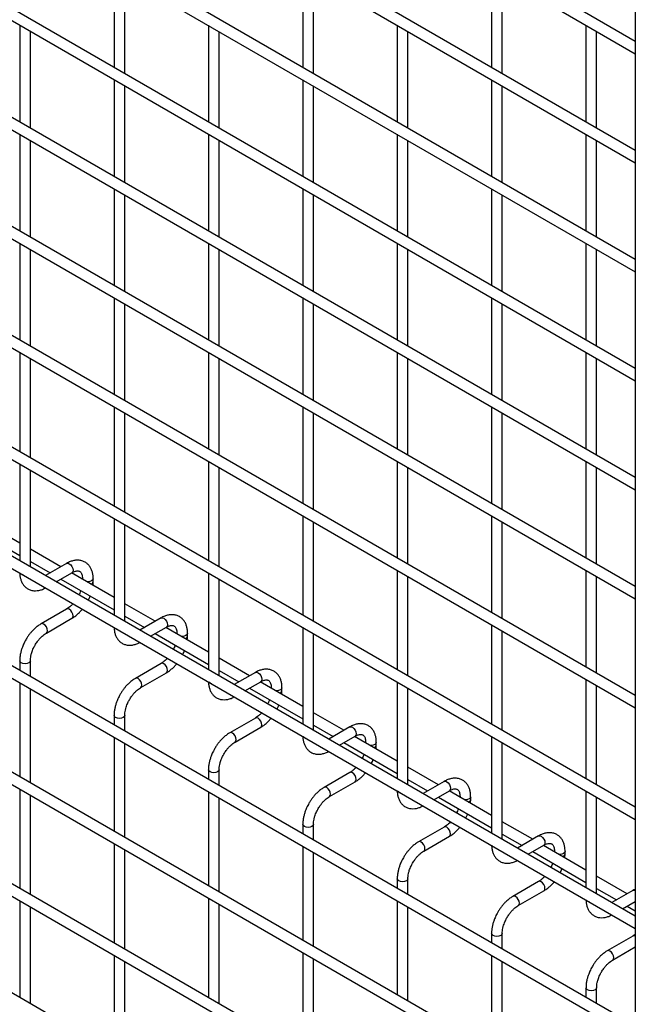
# Model space of a CAD drawing. Header units: inches. Extents: x 0.2 to 10.8, y 0.2 to 8.2.
# Tile 25 of 42: x 7.731 to 8.116, y 6.565 to 7.18. Entities that reach past the tile are written whole.
import ezdxf

# ---------------------------------------------------------------- set-up
doc = ezdxf.new("R2010")
doc.units = ezdxf.units.IN
doc.header["$MEASUREMENT"] = 0

msp = doc.modelspace()

# ---------------------------------------------------------------- linework, layer by layer
for p, q in [((8.11566, 7.54899), (8.11566, 5.3035)), ((8.11566, 7.16607), (7.49353, 7.52522)), ((7.4902, 7.51944), (8.11566, 7.15837)), ((8.11566, 7.09802), (7.49353, 7.45717)), ((7.4902, 7.4514), (8.11566, 7.09033)), ((8.11566, 7.02998), (7.49353, 7.38913)), ((7.4902, 7.38335), (8.11566, 7.02228)), ((8.11566, 6.96193), (7.49353, 7.32108)), ((7.4902, 7.31531), (8.11566, 6.95424)), ((8.11566, 6.89389), (7.49353, 7.25304)), ((7.4902, 7.24726), (8.11566, 6.88619)), ((7.79023, 7.21015), (7.79023, 7.1498)), ((7.90808, 7.21016), (7.90808, 7.14981)), ((8.02593, 7.21017), (8.02593, 7.14982)), ((7.7969, 7.14595), (7.7969, 7.2063)), ((7.91475, 7.14596), (7.91475, 7.20631)), ((8.0326, 7.14597), (8.0326, 7.20632)), ((8.11566, 6.82584), (7.49353, 7.18499)), ((7.4902, 7.17922), (8.11566, 6.81815)), ((7.7313, 7.17612), (7.7313, 7.11577)), ((7.84915, 7.17613), (7.84915, 7.11578)), ((7.96701, 7.17614), (7.96701, 7.11579)), ((8.08486, 7.17615), (8.08486, 7.1158)), ((7.73797, 7.11192), (7.73797, 7.17227)), ((7.85582, 7.11193), (7.85582, 7.17228)), ((7.97367, 7.11195), (7.97367, 7.17229)), ((8.09152, 7.11196), (8.09152, 7.1723)), ((7.79023, 7.1421), (7.79023, 7.08175)), ((7.90808, 7.14211), (7.90808, 7.08177)), ((8.02593, 7.14212), (8.02593, 7.08178)), ((7.7969, 7.07791), (7.7969, 7.13825)), ((7.91475, 7.07792), (7.91475, 7.13826)), ((8.0326, 7.07793), (8.0326, 7.13828)), ((7.4902, 7.11117), (8.11566, 6.7501)), ((8.11566, 6.7578), (7.49353, 7.11695)), ((7.7313, 7.10807), (7.7313, 7.04773)), ((7.84915, 7.10808), (7.84915, 7.04774)), ((7.96701, 7.1081), (7.96701, 7.04775)), ((8.08486, 7.10811), (8.08486, 7.04776)), ((7.73797, 7.04388), (7.73797, 7.10423)), ((7.85582, 7.04389), (7.85582, 7.10424)), ((7.97367, 7.0439), (7.97367, 7.10425)), ((8.09152, 7.04391), (8.09152, 7.10426)), ((7.79023, 7.07406), (7.79023, 7.01371)), ((7.90808, 7.07407), (7.90808, 7.01372)), ((8.02593, 7.07408), (8.02593, 7.01373)), ((7.7969, 7.00986), (7.7969, 7.07021)), ((7.91475, 7.00987), (7.91475, 7.07022)), ((8.0326, 7.00988), (8.0326, 7.07023)), ((8.11566, 6.68805), (7.49353, 7.0472)), ((7.4902, 7.04143), (8.11566, 6.68035)), ((7.7313, 7.04003), (7.7313, 6.97968)), ((7.84915, 7.04004), (7.84915, 6.97969)), ((7.96701, 7.04005), (7.96701, 6.9797)), ((8.08486, 7.04006), (8.08486, 6.97971)), ((7.73797, 6.97583), (7.73797, 7.03618)), ((7.85582, 6.97584), (7.85582, 7.03619)), ((7.97367, 6.97585), (7.97367, 7.0362)), ((8.09152, 6.97587), (8.09152, 7.03621)), ((7.79023, 7.00601), (7.79023, 6.94566)), ((7.7969, 6.94182), (7.7969, 7.00216)), ((7.90808, 7.00602), (7.90808, 6.94568)), ((7.91475, 6.94183), (7.91475, 7.00217)), ((8.02593, 7.00603), (8.02593, 6.94569)), ((8.0326, 6.94184), (8.0326, 7.00219)), ((8.11566, 6.62001), (7.49353, 6.97915)), ((7.4902, 6.97338), (8.11566, 6.61231)), ((7.7313, 6.97198), (7.7313, 6.90994)), ((7.84915, 6.97199), (7.84915, 6.91165)), ((7.96701, 6.97201), (7.96701, 6.91166)), ((8.08486, 6.97202), (8.08486, 6.91167)), ((7.73797, 6.90609), (7.73797, 6.96814)), ((7.85582, 6.9078), (7.85582, 6.96815)), ((7.97367, 6.90781), (7.97367, 6.96816)), ((8.09152, 6.90782), (8.09152, 6.96817)), ((7.79023, 6.93797), (7.79023, 6.87592)), ((7.7969, 6.87207), (7.7969, 6.93412)), ((7.90808, 6.93798), (7.90808, 6.87763)), ((7.91475, 6.87378), (7.91475, 6.93413)), ((8.02593, 6.93799), (8.02593, 6.87764)), ((8.0326, 6.87379), (8.0326, 6.93414)), ((8.11566, 6.55147), (7.49353, 6.91062)), ((7.4902, 6.90484), (8.11566, 6.54377)), ((7.7313, 6.90224), (7.7313, 6.84189)), ((7.84915, 6.90395), (7.84915, 6.8419)), ((7.96701, 6.90396), (7.96701, 6.84361)), ((8.08486, 6.90397), (8.08486, 6.84362)), ((7.73797, 6.83804), (7.73797, 6.89839)), ((7.85582, 6.83805), (7.85582, 6.9001)), ((7.97367, 6.83976), (7.97367, 6.90011)), ((8.09152, 6.83978), (8.09152, 6.90012)), ((7.7313, 6.8529), (7.70472, 6.86825)), ((7.79023, 6.86822), (7.79023, 6.80787)), ((7.90808, 6.86993), (7.90808, 6.80788)), ((7.91475, 6.80404), (7.91475, 6.86608)), ((8.02593, 6.86994), (8.02593, 6.8096)), ((8.0326, 6.80575), (8.0326, 6.8661)), ((7.69805, 6.8644), (7.7313, 6.8452)), ((7.7969, 6.80402), (7.7969, 6.86437)), ((7.75698, 6.83808), (7.73797, 6.84905)), ((7.73797, 6.84135), (7.75031, 6.83423)), ((7.4902, 6.8385), (8.11566, 6.47743)), ((7.76061, 6.84017), (7.74744, 6.83257)), ((7.75411, 6.82872), (7.76394, 6.8344)), ((7.96701, 6.83592), (7.96701, 6.77387)), ((8.08486, 6.83593), (8.08486, 6.77558)), ((7.75698, 6.83038), (7.79023, 6.81118)), ((7.79023, 6.81888), (7.76365, 6.83423)), ((7.77052, 6.8306), (7.77052, 6.83026)), ((7.77058, 6.83022), (7.77052, 6.83059)), ((7.77719, 6.82886), (7.77719, 6.8306)), ((7.84915, 6.8342), (7.84915, 6.77386)), ((7.85582, 6.77001), (7.85582, 6.83035)), ((7.97367, 6.77002), (7.97367, 6.83207)), ((8.09152, 6.77173), (8.09152, 6.83208)), ((7.76061, 6.81169), (7.74461, 6.80246)), ((7.8159, 6.80406), (7.7969, 6.81503)), ((8.11566, 6.48513), (7.56111, 6.80526)), ((7.74794, 6.79669), (7.76394, 6.80592)), ((7.7969, 6.80734), (7.80924, 6.80021)), ((7.81953, 6.80615), (7.80637, 6.79856)), ((7.81304, 6.79471), (7.82287, 6.80038)), ((7.84915, 6.78486), (7.82257, 6.80021)), ((7.90808, 6.80019), (7.90808, 6.73984)), ((8.02593, 6.8019), (8.02593, 6.73985)), ((8.0326, 6.736), (8.0326, 6.79805)), ((7.8159, 6.79636), (7.84915, 6.77717)), ((7.82944, 6.79658), (7.82944, 6.79624)), ((7.82951, 6.79621), (7.82944, 6.79658)), ((7.83611, 6.79485), (7.83611, 6.79658)), ((7.91475, 6.73599), (7.91475, 6.79634)), ((7.7313, 6.77941), (7.7313, 6.77335)), ((7.73797, 6.76951), (7.73797, 6.77941)), ((7.87483, 6.77004), (7.85582, 6.78102)), ((8.11566, 6.41538), (7.49353, 6.77453)), ((7.81953, 6.77768), (7.80353, 6.76844)), ((7.85582, 6.77332), (7.86816, 6.76619)), ((7.4902, 6.76875), (8.11566, 6.40768)), ((7.80687, 6.76267), (7.82287, 6.7719)), ((7.87846, 6.77214), (7.86529, 6.76454)), ((8.08486, 6.76788), (8.08486, 6.70583)), ((7.7313, 6.76566), (7.7313, 6.70701)), ((7.73797, 6.70316), (7.73797, 6.76181)), ((7.87196, 6.76069), (7.88179, 6.76636)), ((7.87483, 6.76235), (7.90808, 6.74315)), ((7.90808, 6.75085), (7.8815, 6.76619)), ((7.88837, 6.76256), (7.88837, 6.76223)), ((7.88843, 6.76219), (7.88837, 6.76256)), ((7.89504, 6.76083), (7.89504, 6.76256)), ((7.96701, 6.76617), (7.96701, 6.70582)), ((7.97367, 6.70197), (7.97367, 6.76232)), ((8.09152, 6.70198), (8.09152, 6.76403)), ((7.79023, 6.7454), (7.79023, 6.73934)), ((7.7969, 6.73549), (7.7969, 6.7454)), ((7.87846, 6.74366), (7.86246, 6.73442)), ((7.93376, 6.73603), (7.91475, 6.747)), ((7.86579, 6.72865), (7.88179, 6.73789)), ((7.91475, 6.7393), (7.92709, 6.73218)), ((7.93738, 6.73812), (7.92422, 6.73052)), ((7.79023, 6.73164), (7.79023, 6.67299)), ((7.93089, 6.72667), (7.94072, 6.73235)), ((7.96701, 6.71683), (7.94042, 6.73218)), ((8.02593, 6.73215), (8.02593, 6.67181)), ((7.7969, 6.66914), (7.7969, 6.72779)), ((7.93376, 6.72833), (7.96701, 6.70913)), ((7.9473, 6.72855), (7.9473, 6.72821)), ((7.94736, 6.72817), (7.9473, 6.72854)), ((7.95396, 6.72681), (7.95396, 6.72855)), ((8.0326, 6.66796), (8.0326, 6.7283)), ((7.99268, 6.70201), (7.97367, 6.71298)), ((8.11566, 6.34734), (7.49353, 6.70648)), ((7.84915, 6.71138), (7.84915, 6.70532)), ((7.85582, 6.70147), (7.85582, 6.71138)), ((7.93738, 6.70964), (7.92138, 6.70041)), ((7.97367, 6.70528), (7.98601, 6.69816)), ((7.7313, 6.69931), (7.7313, 6.63726)), ((7.92472, 6.69463), (7.94072, 6.70387)), ((7.99631, 6.7041), (7.98315, 6.6965)), ((7.73797, 6.63342), (7.73797, 6.69546)), ((7.84915, 6.69762), (7.84915, 6.63898)), ((7.85582, 6.63513), (7.85582, 6.69377)), ((7.98981, 6.69266), (7.99964, 6.69833)), ((7.99268, 6.69431), (8.02593, 6.67512)), ((8.02593, 6.68281), (7.99935, 6.69816)), ((8.00622, 6.69453), (8.00622, 6.69419)), ((8.00628, 6.69416), (8.00622, 6.69453)), ((8.01289, 6.6928), (8.01289, 6.69453)), ((8.08486, 6.69814), (8.08486, 6.63779)), ((8.09152, 6.63394), (8.09152, 6.69429)), ((7.90808, 6.67736), (7.90808, 6.6713)), ((7.91475, 6.66745), (7.91475, 6.67736)), ((7.99631, 6.67563), (7.98031, 6.66639)), ((8.05161, 6.66799), (8.0326, 6.67897)), ((7.98364, 6.66062), (7.99964, 6.66985)), ((8.0326, 6.67127), (8.04494, 6.66414)), ((8.05523, 6.67009), (8.04207, 6.66249)), ((7.79023, 6.6653), (7.79023, 6.60325)), ((7.90808, 6.66361), (7.90808, 6.60496)), ((8.04874, 6.65864), (8.05857, 6.66431)), ((8.08486, 6.6488), (8.05827, 6.66414)), ((7.7969, 6.5994), (7.7969, 6.66145)), ((7.91475, 6.60111), (7.91475, 6.65976)), ((8.05161, 6.66029), (8.08486, 6.6411)), ((8.06515, 6.66051), (8.06515, 6.66018)), ((8.06521, 6.66014), (8.06515, 6.66051)), ((8.07181, 6.65878), (8.07181, 6.66051)), ((8.11053, 6.63398), (8.09152, 6.64495)), ((7.96701, 6.64335), (7.96701, 6.63729)), ((7.97367, 6.63344), (7.97367, 6.64335)), ((8.05523, 6.64161), (8.03924, 6.63237)), ((8.04257, 6.6266), (8.05857, 6.63584)), ((8.09152, 6.63725), (8.10386, 6.63013)), ((8.11416, 6.63607), (8.101, 6.62847)), ((7.7313, 6.62957), (7.7313, 6.56922)), ((7.73797, 6.56537), (7.73797, 6.62572)), ((7.84915, 6.63128), (7.84915, 6.56923)), ((7.85582, 6.56538), (7.85582, 6.62743)), ((7.96701, 6.62959), (7.96701, 6.57094)), ((7.97367, 6.56709), (7.97367, 6.62574)), ((8.10766, 6.62462), (8.11566, 6.62924)), ((8.11053, 6.62628), (8.11566, 6.62332)), ((8.02593, 6.60933), (8.02593, 6.60327)), ((8.0326, 6.59942), (8.0326, 6.60933)), ((8.11416, 6.60759), (8.09816, 6.59836)), ((7.79023, 6.59555), (7.79023, 6.5352)), ((7.90808, 6.59726), (7.90808, 6.53521)), ((8.02593, 6.59557), (8.02593, 6.53693)), ((8.10149, 6.59258), (8.11566, 6.60076)), ((7.7969, 6.53135), (7.7969, 6.5917)), ((7.91475, 6.53136), (7.91475, 6.59341)), ((8.0326, 6.53308), (8.0326, 6.59172)), ((8.08486, 6.57531), (8.08486, 6.56925)), ((8.09152, 6.5654), (8.09152, 6.57531))]:
    msp.add_line(p, q)
at = {"flags": 128}
for points in [[(7.76061, 6.84017), (7.76137, 6.84032), (7.76227, 6.84001)], [(7.76227, 6.84001), (7.76317, 6.83928), (7.76394, 6.83825), (7.76445, 6.83707), (7.76463, 6.83592), (7.76445, 6.83499), (7.76394, 6.8344), (7.76394, 6.8344)], [(7.73228, 6.83341), (7.73156, 6.83403), (7.73154, 6.83405)], [(7.7334, 6.83298), (7.73336, 6.83299), (7.73228, 6.83341)], [(7.77719, 6.83059), (7.77693, 6.82986), (7.77621, 6.82924), (7.77513, 6.82882), (7.77385, 6.82867), (7.7732, 6.82871)], [(7.76394, 6.80592), (7.76394, 6.80592), (7.76445, 6.80651), (7.76463, 6.80745), (7.76445, 6.80859), (7.76394, 6.80977), (7.76317, 6.8108), (7.76227, 6.81153), (7.76137, 6.81184), (7.76061, 6.81169)], [(7.81953, 6.80615), (7.8203, 6.8063), (7.8212, 6.80599)], [(7.8212, 6.80599), (7.8221, 6.80526), (7.82287, 6.80423), (7.82338, 6.80305), (7.82356, 6.80191), (7.82338, 6.80097), (7.82287, 6.80038), (7.82287, 6.80038)], [(7.74627, 6.80229), (7.74537, 6.80261), (7.74461, 6.80246), (7.7446, 6.80245)], [(7.74794, 6.79668), (7.74794, 6.79669), (7.74845, 6.79727), (7.74863, 6.79821), (7.74845, 6.79936), (7.74794, 6.80053), (7.74718, 6.80157), (7.74627, 6.80229)], [(7.79121, 6.79939), (7.79048, 6.80002), (7.79047, 6.80004)], [(7.79232, 6.79897), (7.79229, 6.79897), (7.79121, 6.79939)], [(7.83611, 6.79657), (7.83586, 6.79584), (7.83513, 6.79522), (7.83405, 6.7948), (7.83278, 6.79466), (7.83213, 6.79469)], [(7.73797, 6.77942), (7.73797, 6.77941), (7.73772, 6.77868), (7.73699, 6.77805), (7.73591, 6.77764), (7.73464, 6.77749), (7.73336, 6.77764), (7.73228, 6.77805), (7.73156, 6.77868), (7.7313, 6.77941), (7.7313, 6.77943)], [(7.82287, 6.7719), (7.82287, 6.7719), (7.82338, 6.77249), (7.82356, 6.77343), (7.82338, 6.77458), (7.82287, 6.77575), (7.8221, 6.77678), (7.8212, 6.77751), (7.8203, 6.77783), (7.81953, 6.77768)], [(7.8052, 6.76828), (7.8043, 6.76859), (7.80353, 6.76844), (7.80352, 6.76844)], [(7.80686, 6.76266), (7.80687, 6.76267), (7.80738, 6.76326), (7.80756, 6.76419), (7.80738, 6.76534), (7.80687, 6.76652), (7.8061, 6.76755), (7.8052, 6.76828)], [(7.87846, 6.77214), (7.87922, 6.77229), (7.88012, 6.77197)], [(7.88012, 6.77197), (7.88103, 6.77124), (7.88179, 6.77021), (7.8823, 6.76904), (7.88248, 6.76789), (7.8823, 6.76695), (7.88179, 6.76636), (7.88179, 6.76636)], [(7.85013, 6.76537), (7.84941, 6.766), (7.84939, 6.76602)], [(7.85125, 6.76495), (7.85121, 6.76496), (7.85013, 6.76537)], [(7.89504, 6.76256), (7.89478, 6.76183), (7.89406, 6.7612), (7.89298, 6.76079), (7.8917, 6.76064), (7.89105, 6.76068)], [(7.7969, 6.7454), (7.7969, 6.7454), (7.79664, 6.74466), (7.79592, 6.74404), (7.79484, 6.74362), (7.79356, 6.74347), (7.79229, 6.74362), (7.79121, 6.74404), (7.79048, 6.74466), (7.79023, 6.7454), (7.79023, 6.74541)], [(7.88179, 6.73789), (7.88179, 6.73789), (7.8823, 6.73848), (7.88248, 6.73941), (7.8823, 6.74056), (7.88179, 6.74174), (7.88103, 6.74277), (7.88012, 6.7435), (7.87922, 6.74381), (7.87846, 6.74366)], [(7.93738, 6.73812), (7.93815, 6.73827), (7.93905, 6.73796)], [(7.93905, 6.73796), (7.93995, 6.73723), (7.94072, 6.7362), (7.94123, 6.73502), (7.94141, 6.73387), (7.94123, 6.73294), (7.94072, 6.73235), (7.94072, 6.73235)], [(7.86413, 6.73426), (7.86322, 6.73457), (7.86246, 6.73442), (7.86245, 6.73442)], [(7.86579, 6.72865), (7.86579, 6.72865), (7.8663, 6.72924), (7.86648, 6.73018), (7.8663, 6.73132), (7.86579, 6.7325), (7.86503, 6.73353), (7.86413, 6.73426)], [(7.90906, 6.73136), (7.90833, 6.73198), (7.90832, 6.732)], [(7.91017, 6.73093), (7.91014, 6.73094), (7.90906, 6.73136)], [(7.95396, 6.72854), (7.95371, 6.72781), (7.95299, 6.72719), (7.9519, 6.72677), (7.95063, 6.72662), (7.94998, 6.72666)], [(7.85582, 6.71139), (7.85582, 6.71138), (7.85557, 6.71064), (7.85484, 6.71002), (7.85376, 6.7096), (7.85249, 6.70946), (7.85121, 6.7096), (7.85013, 6.71002), (7.84941, 6.71064), (7.84915, 6.71138), (7.84915, 6.71139)], [(7.94072, 6.70387), (7.94072, 6.70387), (7.94123, 6.70446), (7.94141, 6.7054), (7.94123, 6.70654), (7.94072, 6.70772), (7.93995, 6.70875), (7.93905, 6.70948), (7.93815, 6.70979), (7.93738, 6.70964)], [(7.92305, 6.70024), (7.92215, 6.70056), (7.92138, 6.70041), (7.92137, 6.7004)], [(7.92471, 6.69463), (7.92472, 6.69463), (7.92523, 6.69522), (7.92541, 6.69616), (7.92523, 6.69731), (7.92472, 6.69848), (7.92395, 6.69952), (7.92305, 6.70024)], [(7.99631, 6.7041), (7.99707, 6.70425), (7.99798, 6.70394)], [(7.99798, 6.70394), (7.99888, 6.70321), (7.99964, 6.70218), (8.00015, 6.701), (8.00033, 6.69986), (8.00015, 6.69892), (7.99964, 6.69833), (7.99964, 6.69833)], [(7.96798, 6.69734), (7.96726, 6.69797), (7.96724, 6.69799)], [(7.9691, 6.69692), (7.96906, 6.69692), (7.96798, 6.69734)], [(8.01289, 6.69452), (8.01263, 6.69379), (8.01191, 6.69317), (8.01083, 6.69275), (8.00955, 6.69261), (8.00891, 6.69264)], [(7.91475, 6.67737), (7.91475, 6.67736), (7.91449, 6.67663), (7.91377, 6.676), (7.91269, 6.67559), (7.91141, 6.67544), (7.91014, 6.67559), (7.90906, 6.676), (7.90833, 6.67663), (7.90808, 6.67736), (7.90808, 6.67737)], [(7.99964, 6.66985), (7.99964, 6.66985), (8.00015, 6.67044), (8.00033, 6.67138), (8.00015, 6.67252), (7.99964, 6.6737), (7.99888, 6.67473), (7.99798, 6.67546), (7.99707, 6.67578), (7.99631, 6.67563)], [(8.05523, 6.67009), (8.056, 6.67024), (8.0569, 6.66992)], [(8.0569, 6.66992), (8.0578, 6.66919), (8.05857, 6.66816), (8.05908, 6.66698), (8.05926, 6.66584), (8.05908, 6.6649), (8.05857, 6.66431), (8.05857, 6.66431)], [(7.98198, 6.66623), (7.98107, 6.66654), (7.98031, 6.66639), (7.9803, 6.66639)], [(7.98364, 6.66061), (7.98364, 6.66062), (7.98415, 6.66121), (7.98433, 6.66214), (7.98415, 6.66329), (7.98364, 6.66447), (7.98288, 6.6655), (7.98198, 6.66623)], [(8.02691, 6.66332), (8.02619, 6.66395), (8.02617, 6.66397)], [(8.02803, 6.6629), (8.02799, 6.66291), (8.02691, 6.66332)], [(8.07181, 6.6605), (8.07156, 6.65978), (8.07084, 6.65915), (8.06976, 6.65874), (8.06848, 6.65859), (8.06783, 6.65863)], [(7.97367, 6.64335), (7.97367, 6.64335), (7.97342, 6.64261), (7.9727, 6.64199), (7.97161, 6.64157), (7.97034, 6.64142), (7.96906, 6.64157), (7.96798, 6.64199), (7.96726, 6.64261), (7.96701, 6.64335), (7.96701, 6.64336)], [(8.05857, 6.63584), (8.05857, 6.63584), (8.05908, 6.63642), (8.05926, 6.63736), (8.05908, 6.63851), (8.05857, 6.63969), (8.0578, 6.64072), (8.0569, 6.64144), (8.056, 6.64176), (8.05523, 6.64161)], [(8.0409, 6.63221), (8.04, 6.63252), (8.03924, 6.63237), (8.03923, 6.63237)], [(8.04256, 6.6266), (8.04257, 6.6266), (8.04308, 6.62719), (8.04326, 6.62813), (8.04308, 6.62927), (8.04257, 6.63045), (8.0418, 6.63148), (8.0409, 6.63221)], [(8.11416, 6.63607), (8.11492, 6.63622), (8.11566, 6.636)], [(8.08583, 6.62931), (8.08511, 6.62993), (8.0851, 6.62995)], [(8.08695, 6.62888), (8.08691, 6.62889), (8.08583, 6.62931)], [(8.0326, 6.60934), (8.0326, 6.60933), (8.03234, 6.60859), (8.03162, 6.60797), (8.03054, 6.60755), (8.02926, 6.60741), (8.02799, 6.60755), (8.02691, 6.60797), (8.02619, 6.60859), (8.02593, 6.60933), (8.02593, 6.60934)], [(8.11566, 6.60752), (8.11492, 6.60774), (8.11416, 6.60759)], [(8.09983, 6.59819), (8.09893, 6.59851), (8.09816, 6.59836), (8.09815, 6.59835)], [(8.10149, 6.59258), (8.10149, 6.59258), (8.10201, 6.59317), (8.10219, 6.59411), (8.10201, 6.59525), (8.10149, 6.59643), (8.10073, 6.59746), (8.09983, 6.59819)], [(8.09152, 6.57532), (8.09152, 6.57531), (8.09127, 6.57458), (8.09055, 6.57395), (8.08947, 6.57354), (8.08819, 6.57339), (8.08691, 6.57354), (8.08583, 6.57395), (8.08511, 6.57458), (8.08486, 6.57531), (8.08486, 6.57532)]]:
    msp.add_lwpolyline(points, dxfattribs=at)
for centre in [(7.77517, 6.82925), (7.83409, 6.79523), (7.89302, 6.76121), (7.95195, 6.7272), (8.01087, 6.69318), (8.0698, 6.65916)]:
    msp.add_arc(centre, 0.00205, 285.22686, 348.9837)
for points, knots in [([(7.77716, 6.83059), (7.77716, 6.83108), (7.77716, 6.83231), (7.77685, 6.83416), (7.77627, 6.83612), (7.77536, 6.83792), (7.77413, 6.83951), (7.77255, 6.84082), (7.77062, 6.84177), (7.76847, 6.84223), (7.76623, 6.8422), (7.76402, 6.84173), (7.76213, 6.84103), (7.76101, 6.84037), (7.76061, 6.84013)], [0, 0, 0, 0, 0.055592, 0.138527, 0.222447, 0.30698, 0.392218, 0.479262, 0.570513, 0.669513, 0.760726, 0.854051, 0.947574, 1, 1, 1, 1]), ([(7.76394, 6.83439), (7.76429, 6.83458), (7.76506, 6.835), (7.76613, 6.83536), (7.76711, 6.83555), (7.76794, 6.83553), (7.76864, 6.83533), (7.76918, 6.83498), (7.7697, 6.83434), (7.77014, 6.83343), (7.77042, 6.8322), (7.77055, 6.83122), (7.77051, 6.83063), (7.77051, 6.83059)], [0, 0, 0, 0, 0.076341, 0.164647, 0.254489, 0.348472, 0.453572, 0.589697, 0.695681, 0.796643, 0.895926, 0.994247, 1, 1, 1, 1]), ([(7.73134, 6.83417), (7.73134, 6.83389), (7.73135, 6.83288), (7.73163, 6.83123), (7.73221, 6.82926), (7.73312, 6.82745), (7.73434, 6.82586), (7.73591, 6.82454), (7.73784, 6.82358), (7.73998, 6.8231), (7.74222, 6.82312), (7.74443, 6.82358), (7.74618, 6.8242), (7.74715, 6.82476), (7.7474, 6.8249)], [0, 0, 0, 0, 0.032833, 0.119629, 0.207459, 0.295935, 0.385138, 0.47619, 0.571564, 0.674943, 0.770332, 0.867962, 0.965877, 1, 1, 1, 1]), ([(7.77702, 6.8265), (7.7771, 6.82707), (7.7772, 6.82787), (7.77717, 6.82863), (7.77716, 6.82885)], [0, 0, 0, 0, 0.702391, 1, 1, 1, 1]), ([(7.76944, 6.82319), (7.76935, 6.82293), (7.7691, 6.8222), (7.76872, 6.8213), (7.76839, 6.82068), (7.76831, 6.82053)], [0, 0, 0, 0, 0.29009, 0.820362, 1, 1, 1, 1]), ([(7.77407, 6.8172), (7.77433, 6.81768), (7.77478, 6.81853), (7.77514, 6.81941), (7.7753, 6.8198)], [0, 0, 0, 0, 0.558376, 1, 1, 1, 1]), ([(7.76457, 6.81499), (7.76452, 6.81493), (7.7641, 6.81444), (7.76324, 6.81362), (7.76201, 6.81261), (7.76111, 6.81196), (7.76066, 6.81173), (7.76061, 6.81171)], [0, 0, 0, 0, 0.0394713, 0.3346516, 0.6442592, 0.9591801, 1, 1, 1, 1]), ([(7.76393, 6.80596), (7.76424, 6.80613), (7.76522, 6.80666), (7.76677, 6.80785), (7.76851, 6.80943), (7.76972, 6.81069), (7.77031, 6.81144), (7.77044, 6.8116)], [0, 0, 0, 0, 0.129124, 0.41882, 0.688076, 0.933929, 1, 1, 1, 1]), ([(7.83608, 6.79657), (7.83608, 6.79706), (7.83608, 6.79829), (7.83578, 6.80014), (7.83519, 6.80211), (7.83428, 6.80391), (7.83305, 6.80549), (7.83148, 6.8068), (7.82955, 6.80775), (7.8274, 6.80821), (7.82516, 6.80818), (7.82295, 6.80771), (7.82106, 6.80701), (7.81994, 6.80635), (7.81954, 6.80611)], [0, 0, 0, 0, 0.055592, 0.138527, 0.222447, 0.30698, 0.392218, 0.479262, 0.570513, 0.669513, 0.760726, 0.854051, 0.947574, 1, 1, 1, 1]), ([(7.74461, 6.80242), (7.74434, 6.80227), (7.74337, 6.80175), (7.74184, 6.80058), (7.74007, 6.799), (7.73861, 6.79744), (7.73735, 6.79588), (7.73622, 6.79431), (7.73552, 6.79314), (7.73516, 6.79255)], [0, 0, 0, 0, 0.076054, 0.263021, 0.437352, 0.597786, 0.719603, 0.857444, 1, 1, 1, 1]), ([(7.79027, 6.80015), (7.79027, 6.79987), (7.79028, 6.79886), (7.79056, 6.79721), (7.79114, 6.79524), (7.79204, 6.79343), (7.79327, 6.79184), (7.79484, 6.79052), (7.79676, 6.78956), (7.79891, 6.78909), (7.80115, 6.7891), (7.80336, 6.78957), (7.8051, 6.79018), (7.80607, 6.79074), (7.80632, 6.79089)], [0, 0, 0, 0, 0.032833, 0.119629, 0.207459, 0.295935, 0.385138, 0.47619, 0.571564, 0.674943, 0.770332, 0.867962, 0.965877, 1, 1, 1, 1]), ([(7.82286, 6.80037), (7.82322, 6.80056), (7.82398, 6.80098), (7.82505, 6.80135), (7.82604, 6.80153), (7.82687, 6.80151), (7.82756, 6.80131), (7.8281, 6.80096), (7.82863, 6.80032), (7.82906, 6.79941), (7.82935, 6.79818), (7.82948, 6.7972), (7.82944, 6.79661), (7.82944, 6.79658)], [0, 0, 0, 0, 0.076341, 0.164647, 0.254489, 0.348472, 0.453572, 0.589697, 0.695681, 0.796643, 0.895926, 0.994247, 1, 1, 1, 1]), ([(7.73516, 6.79255), (7.73465, 6.79161), (7.73393, 6.79028), (7.73307, 6.78824), (7.73245, 6.78649), (7.73187, 6.78442), (7.73148, 6.78229), (7.73129, 6.78059), (7.73132, 6.77966), (7.73133, 6.77943)], [0, 0, 0, 0, 0.22114, 0.311302, 0.459898, 0.612592, 0.774999, 0.943044, 1, 1, 1, 1]), ([(7.74093, 6.78922), (7.74139, 6.78997), (7.74205, 6.79102), (7.74313, 6.79244), (7.7441, 6.79356), (7.74528, 6.79474), (7.74651, 6.79576), (7.74742, 6.79641), (7.74788, 6.79664), (7.74794, 6.79667)], [0, 0, 0, 0, 0.2331862, 0.328025, 0.4833317, 0.6413519, 0.8071191, 0.9757554, 1, 1, 1, 1]), ([(7.83595, 6.79249), (7.83602, 6.79305), (7.83612, 6.79385), (7.83609, 6.79461), (7.83608, 6.79483)], [0, 0, 0, 0, 0.702391, 1, 1, 1, 1]), ([(7.73798, 6.77942), (7.73799, 6.77991), (7.73802, 6.78092), (7.73831, 6.78265), (7.73876, 6.78433), (7.73931, 6.78588), (7.73998, 6.78747), (7.74058, 6.78857), (7.74093, 6.78922)], [0, 0, 0, 0, 0.169323, 0.3523726, 0.5340519, 0.6675763, 0.8056351, 1, 1, 1, 1]), ([(7.82836, 6.78917), (7.82827, 6.78891), (7.82802, 6.78818), (7.82765, 6.78728), (7.82732, 6.78667), (7.82724, 6.78651)], [0, 0, 0, 0, 0.29009, 0.820362, 1, 1, 1, 1]), ([(7.833, 6.78318), (7.83325, 6.78366), (7.83371, 6.78451), (7.83407, 6.7854), (7.83423, 6.78579)], [0, 0, 0, 0, 0.558376, 1, 1, 1, 1]), ([(7.82349, 6.78097), (7.82344, 6.78092), (7.82302, 6.78042), (7.82216, 6.77961), (7.82094, 6.77859), (7.82004, 6.77795), (7.81959, 6.77772), (7.81954, 6.77769)], [0, 0, 0, 0, 0.0394713, 0.3346516, 0.6442592, 0.9591801, 1, 1, 1, 1]), ([(7.82286, 6.77195), (7.82316, 6.77211), (7.82415, 6.77264), (7.8257, 6.77384), (7.82744, 6.77541), (7.82864, 6.77668), (7.82924, 6.77742), (7.82936, 6.77758)], [0, 0, 0, 0, 0.129124, 0.41882, 0.688076, 0.933929, 1, 1, 1, 1]), ([(7.89501, 6.76255), (7.89501, 6.76305), (7.89501, 6.76427), (7.89471, 6.76613), (7.89412, 6.76809), (7.89321, 6.76989), (7.89198, 6.77147), (7.8904, 6.77278), (7.88847, 6.77373), (7.88633, 6.77419), (7.88408, 6.77417), (7.88187, 6.77369), (7.87998, 6.773), (7.87886, 6.77233), (7.87846, 6.7721)], [0, 0, 0, 0, 0.055592, 0.138527, 0.222447, 0.30698, 0.392218, 0.479262, 0.570513, 0.669513, 0.760726, 0.854051, 0.947574, 1, 1, 1, 1]), ([(7.80354, 6.7684), (7.80326, 6.76825), (7.8023, 6.76774), (7.80076, 6.76656), (7.799, 6.76499), (7.79754, 6.76342), (7.79628, 6.76187), (7.79514, 6.76029), (7.79444, 6.75913), (7.79408, 6.75853)], [0, 0, 0, 0, 0.076054, 0.263021, 0.437352, 0.597786, 0.719603, 0.857444, 1, 1, 1, 1]), ([(7.88179, 6.76635), (7.88214, 6.76655), (7.88291, 6.76697), (7.88398, 6.76733), (7.88497, 6.76751), (7.88579, 6.76749), (7.88649, 6.7673), (7.88703, 6.76695), (7.88756, 6.7663), (7.88799, 6.7654), (7.88827, 6.76416), (7.8884, 6.76319), (7.88837, 6.76259), (7.88836, 6.76256)], [0, 0, 0, 0, 0.076341, 0.164647, 0.254489, 0.348472, 0.453572, 0.589697, 0.695681, 0.796643, 0.895926, 0.994247, 1, 1, 1, 1]), ([(7.79986, 6.7552), (7.80032, 6.75595), (7.80097, 6.75701), (7.80206, 6.75843), (7.80302, 6.75955), (7.8042, 6.76072), (7.80544, 6.76174), (7.80635, 6.76239), (7.8068, 6.76262), (7.80686, 6.76265)], [0, 0, 0, 0, 0.2331862, 0.328025, 0.4833317, 0.6413519, 0.8071191, 0.9757554, 1, 1, 1, 1]), ([(7.84919, 6.76614), (7.8492, 6.76586), (7.8492, 6.76484), (7.84948, 6.7632), (7.85006, 6.76122), (7.85097, 6.75942), (7.85219, 6.75782), (7.85376, 6.75651), (7.85569, 6.75554), (7.85783, 6.75507), (7.86007, 6.75508), (7.86229, 6.75555), (7.86403, 6.75616), (7.865, 6.75672), (7.86525, 6.75687)], [0, 0, 0, 0, 0.032833, 0.119629, 0.207459, 0.295935, 0.385138, 0.47619, 0.571564, 0.674943, 0.770332, 0.867962, 0.965877, 1, 1, 1, 1]), ([(7.89488, 6.75847), (7.89495, 6.75903), (7.89505, 6.75983), (7.89502, 6.76059), (7.89501, 6.76082)], [0, 0, 0, 0, 0.702391, 1, 1, 1, 1]), ([(7.79408, 6.75853), (7.79357, 6.75759), (7.79285, 6.75626), (7.792, 6.75422), (7.79137, 6.75248), (7.7908, 6.7504), (7.79041, 6.74827), (7.79022, 6.74658), (7.79025, 6.74565), (7.79026, 6.74541)], [0, 0, 0, 0, 0.22114, 0.311302, 0.459898, 0.612592, 0.774999, 0.943044, 1, 1, 1, 1]), ([(7.79691, 6.74541), (7.79692, 6.74589), (7.79694, 6.74691), (7.79724, 6.74864), (7.79768, 6.75031), (7.79823, 6.75186), (7.79891, 6.75345), (7.79951, 6.75456), (7.79986, 6.7552)], [0, 0, 0, 0, 0.169323, 0.3523726, 0.5340519, 0.6675763, 0.8056351, 1, 1, 1, 1]), ([(7.88729, 6.75515), (7.8872, 6.75489), (7.88695, 6.75416), (7.88657, 6.75327), (7.88624, 6.75265), (7.88616, 6.75249)], [0, 0, 0, 0, 0.29009, 0.820362, 1, 1, 1, 1]), ([(7.89192, 6.74917), (7.89218, 6.74964), (7.89264, 6.75049), (7.89299, 6.75138), (7.89315, 6.75177)], [0, 0, 0, 0, 0.558376, 1, 1, 1, 1]), ([(7.88242, 6.74696), (7.88237, 6.7469), (7.88195, 6.74641), (7.88109, 6.74559), (7.87986, 6.74457), (7.87896, 6.74393), (7.87851, 6.7437), (7.87846, 6.74367)], [0, 0, 0, 0, 0.0394713, 0.3346516, 0.6442592, 0.9591801, 1, 1, 1, 1]), ([(7.88178, 6.73793), (7.88209, 6.73809), (7.88307, 6.73863), (7.88462, 6.73982), (7.88636, 6.74139), (7.88757, 6.74266), (7.88816, 6.74341), (7.88829, 6.74357)], [0, 0, 0, 0, 0.129124, 0.41882, 0.688076, 0.933929, 1, 1, 1, 1]), ([(7.95393, 6.72854), (7.95393, 6.72903), (7.95393, 6.73026), (7.95363, 6.73211), (7.95304, 6.73407), (7.95214, 6.73587), (7.95091, 6.73746), (7.94933, 6.73876), (7.9474, 6.73972), (7.94525, 6.74018), (7.94301, 6.74015), (7.9408, 6.73968), (7.93891, 6.73898), (7.93779, 6.73832), (7.93739, 6.73808)], [0, 0, 0, 0, 0.055592, 0.138527, 0.222447, 0.30698, 0.392218, 0.479262, 0.570513, 0.669513, 0.760726, 0.854051, 0.947574, 1, 1, 1, 1]), ([(7.86246, 6.73438), (7.86219, 6.73424), (7.86122, 6.73372), (7.85969, 6.73254), (7.85792, 6.73097), (7.85646, 6.7294), (7.8552, 6.72785), (7.85407, 6.72628), (7.85337, 6.72511), (7.85301, 6.72452)], [0, 0, 0, 0, 0.076054, 0.263021, 0.437352, 0.597786, 0.719603, 0.857444, 1, 1, 1, 1]), ([(7.90812, 6.73212), (7.90812, 6.73184), (7.90813, 6.73083), (7.90841, 6.72918), (7.90899, 6.72721), (7.90989, 6.7254), (7.91112, 6.72381), (7.91269, 6.72249), (7.91461, 6.72153), (7.91676, 6.72105), (7.919, 6.72107), (7.92121, 6.72153), (7.92295, 6.72214), (7.92392, 6.72271), (7.92417, 6.72285)], [0, 0, 0, 0, 0.032833, 0.119629, 0.207459, 0.295935, 0.385138, 0.47619, 0.571564, 0.674943, 0.770332, 0.867962, 0.965877, 1, 1, 1, 1]), ([(7.94071, 6.73233), (7.94107, 6.73253), (7.94183, 6.73295), (7.9429, 6.73331), (7.94389, 6.7335), (7.94472, 6.73347), (7.94541, 6.73328), (7.94595, 6.73293), (7.94648, 6.73229), (7.94692, 6.73138), (7.9472, 6.73015), (7.94733, 6.72917), (7.94729, 6.72858), (7.94729, 6.72854)], [0, 0, 0, 0, 0.076341, 0.164647, 0.254489, 0.348472, 0.453572, 0.589697, 0.695681, 0.796643, 0.895926, 0.994247, 1, 1, 1, 1]), ([(7.85301, 6.72452), (7.8525, 6.72357), (7.85178, 6.72224), (7.85092, 6.72021), (7.8503, 6.71846), (7.84972, 6.71639), (7.84933, 6.71425), (7.84914, 6.71256), (7.84917, 6.71163), (7.84918, 6.71139)], [0, 0, 0, 0, 0.22114, 0.311302, 0.459898, 0.612592, 0.774999, 0.943044, 1, 1, 1, 1]), ([(7.85878, 6.72118), (7.85925, 6.72193), (7.8599, 6.72299), (7.86098, 6.72441), (7.86195, 6.72553), (7.86313, 6.72671), (7.86436, 6.72772), (7.86527, 6.72837), (7.86573, 6.72861), (7.86579, 6.72864)], [0, 0, 0, 0, 0.2331862, 0.328025, 0.4833317, 0.6413519, 0.8071191, 0.9757554, 1, 1, 1, 1]), ([(7.9538, 6.72445), (7.95387, 6.72502), (7.95397, 6.72582), (7.95394, 6.72658), (7.95393, 6.7268)], [0, 0, 0, 0, 0.702391, 1, 1, 1, 1]), ([(7.85583, 6.71139), (7.85584, 6.71188), (7.85587, 6.71289), (7.85616, 6.71462), (7.85661, 6.71629), (7.85716, 6.71784), (7.85783, 6.71944), (7.85843, 6.72054), (7.85878, 6.72118)], [0, 0, 0, 0, 0.169323, 0.3523726, 0.5340519, 0.6675763, 0.8056351, 1, 1, 1, 1]), ([(7.94622, 6.72113), (7.94613, 6.72088), (7.94587, 6.72015), (7.9455, 6.71925), (7.94517, 6.71863), (7.94509, 6.71848)], [0, 0, 0, 0, 0.29009, 0.820362, 1, 1, 1, 1]), ([(7.95085, 6.71515), (7.9511, 6.71563), (7.95156, 6.71648), (7.95192, 6.71736), (7.95208, 6.71775)], [0, 0, 0, 0, 0.558376, 1, 1, 1, 1]), ([(7.94134, 6.71294), (7.94129, 6.71288), (7.94087, 6.71239), (7.94001, 6.71157), (7.93879, 6.71055), (7.93789, 6.70991), (7.93744, 6.70968), (7.93739, 6.70966)], [0, 0, 0, 0, 0.0394713, 0.3346516, 0.6442592, 0.9591801, 1, 1, 1, 1]), ([(7.94071, 6.70391), (7.94101, 6.70408), (7.942, 6.70461), (7.94355, 6.7058), (7.94529, 6.70738), (7.94649, 6.70864), (7.94709, 6.70939), (7.94722, 6.70955)], [0, 0, 0, 0, 0.129124, 0.41882, 0.688076, 0.933929, 1, 1, 1, 1]), ([(8.01286, 6.69452), (8.01286, 6.69501), (8.01286, 6.69624), (8.01256, 6.69809), (8.01197, 6.70006), (8.01106, 6.70186), (8.00983, 6.70344), (8.00826, 6.70475), (8.00632, 6.7057), (8.00418, 6.70616), (8.00193, 6.70613), (7.99973, 6.70566), (7.99783, 6.70496), (7.99672, 6.7043), (7.99631, 6.70406)], [0, 0, 0, 0, 0.055592, 0.138527, 0.222447, 0.30698, 0.392218, 0.479262, 0.570513, 0.669513, 0.760726, 0.854051, 0.947574, 1, 1, 1, 1]), ([(7.92139, 6.70037), (7.92111, 6.70022), (7.92015, 6.6997), (7.91861, 6.69853), (7.91685, 6.69695), (7.91539, 6.69539), (7.91413, 6.69383), (7.91299, 6.69226), (7.91229, 6.69109), (7.91193, 6.6905)], [0, 0, 0, 0, 0.076054, 0.263021, 0.437352, 0.597786, 0.719603, 0.857444, 1, 1, 1, 1]), ([(7.99964, 6.69832), (7.99999, 6.69851), (8.00076, 6.69893), (8.00183, 6.6993), (8.00282, 6.69948), (8.00365, 6.69946), (8.00434, 6.69926), (8.00488, 6.69891), (8.00541, 6.69827), (8.00584, 6.69736), (8.00612, 6.69613), (8.00625, 6.69515), (8.00622, 6.69456), (8.00621, 6.69453)], [0, 0, 0, 0, 0.076341, 0.164647, 0.254489, 0.348472, 0.453572, 0.589697, 0.695681, 0.796643, 0.895926, 0.994247, 1, 1, 1, 1]), ([(7.91771, 6.68717), (7.91817, 6.68792), (7.91882, 6.68897), (7.91991, 6.69039), (7.92087, 6.69151), (7.92206, 6.69269), (7.92329, 6.6937), (7.9242, 6.69436), (7.92466, 6.69459), (7.92471, 6.69462)], [0, 0, 0, 0, 0.2331862, 0.328025, 0.4833317, 0.6413519, 0.8071191, 0.9757554, 1, 1, 1, 1]), ([(7.96705, 6.6981), (7.96705, 6.69782), (7.96705, 6.69681), (7.96733, 6.69516), (7.96791, 6.69319), (7.96882, 6.69138), (7.97004, 6.68979), (7.97161, 6.68847), (7.97354, 6.68751), (7.97568, 6.68704), (7.97792, 6.68705), (7.98014, 6.68751), (7.98188, 6.68813), (7.98285, 6.68869), (7.9831, 6.68883)], [0, 0, 0, 0, 0.032833, 0.119629, 0.207459, 0.295935, 0.385138, 0.47619, 0.571564, 0.674943, 0.770332, 0.867962, 0.965877, 1, 1, 1, 1]), ([(7.91193, 6.6905), (7.91142, 6.68955), (7.9107, 6.68822), (7.90985, 6.68619), (7.90922, 6.68444), (7.90865, 6.68237), (7.90826, 6.68023), (7.90807, 6.67854), (7.9081, 6.67761), (7.90811, 6.67738)], [0, 0, 0, 0, 0.22114, 0.311302, 0.459898, 0.612592, 0.774999, 0.943044, 1, 1, 1, 1]), ([(7.91476, 6.67737), (7.91477, 6.67786), (7.91479, 6.67887), (7.91509, 6.6806), (7.91553, 6.68228), (7.91608, 6.68383), (7.91676, 6.68542), (7.91736, 6.68652), (7.91771, 6.68717)], [0, 0, 0, 0, 0.169323, 0.3523726, 0.5340519, 0.6675763, 0.8056351, 1, 1, 1, 1]), ([(8.00514, 6.68712), (8.00505, 6.68686), (8.0048, 6.68613), (8.00442, 6.68523), (8.00409, 6.68462), (8.00401, 6.68446)], [0, 0, 0, 0, 0.29009, 0.820362, 1, 1, 1, 1]), ([(8.01273, 6.69044), (8.0128, 6.691), (8.0129, 6.6918), (8.01287, 6.69256), (8.01286, 6.69278)], [0, 0, 0, 0, 0.702391, 1, 1, 1, 1]), ([(8.00977, 6.68113), (8.01003, 6.68161), (8.01049, 6.68246), (8.01084, 6.68334), (8.011, 6.68373)], [0, 0, 0, 0, 0.5583757, 1, 1, 1, 1]), ([(8.00027, 6.67892), (8.00022, 6.67886), (7.9998, 6.67837), (7.99894, 6.67756), (7.99771, 6.67654), (7.99681, 6.6759), (7.99636, 6.67567), (7.99631, 6.67564)], [0, 0, 0, 0, 0.039471, 0.334652, 0.644259, 0.95918, 1, 1, 1, 1]), ([(7.99964, 6.66989), (7.99994, 6.67006), (8.00092, 6.67059), (8.00248, 6.67178), (8.00422, 6.67336), (8.00542, 6.67463), (8.00602, 6.67537), (8.00614, 6.67553)], [0, 0, 0, 0, 0.129124, 0.41882, 0.688076, 0.933929, 1, 1, 1, 1]), ([(8.07179, 6.6605), (8.07179, 6.66099), (8.07178, 6.66222), (8.07148, 6.66407), (8.07089, 6.66604), (8.06999, 6.66784), (8.06876, 6.66942), (8.06718, 6.67073), (8.06525, 6.67168), (8.0631, 6.67214), (8.06086, 6.67212), (8.05865, 6.67164), (8.05676, 6.67094), (8.05564, 6.67028), (8.05524, 6.67004)], [0, 0, 0, 0, 0.055592, 0.138527, 0.222447, 0.30698, 0.392218, 0.479262, 0.570513, 0.669513, 0.760726, 0.854051, 0.947574, 1, 1, 1, 1]), ([(7.98032, 6.66635), (7.98004, 6.6662), (7.97908, 6.66568), (7.97754, 6.66451), (7.97577, 6.66294), (7.97432, 6.66137), (7.97305, 6.65982), (7.97192, 6.65824), (7.97122, 6.65708), (7.97086, 6.65648)], [0, 0, 0, 0, 0.076054, 0.263021, 0.437352, 0.597786, 0.719603, 0.857444, 1, 1, 1, 1]), ([(8.02597, 6.66408), (8.02597, 6.66381), (8.02598, 6.66279), (8.02626, 6.66114), (8.02684, 6.65917), (8.02774, 6.65737), (8.02897, 6.65577), (8.03054, 6.65446), (8.03246, 6.65349), (8.03461, 6.65302), (8.03685, 6.65303), (8.03906, 6.6535), (8.0408, 6.65411), (8.04177, 6.65467), (8.04202, 6.65482)], [0, 0, 0, 0, 0.032833, 0.119629, 0.207459, 0.295935, 0.385138, 0.47619, 0.571564, 0.674943, 0.770332, 0.867962, 0.965877, 1, 1, 1, 1]), ([(8.05856, 6.6643), (8.05892, 6.6645), (8.05968, 6.66492), (8.06075, 6.66528), (8.06174, 6.66546), (8.06257, 6.66544), (8.06327, 6.66525), (8.06381, 6.6649), (8.06433, 6.66425), (8.06477, 6.66334), (8.06505, 6.66211), (8.06518, 6.66114), (8.06514, 6.66054), (8.06514, 6.66051)], [0, 0, 0, 0, 0.0763405, 0.1646466, 0.2544891, 0.3484721, 0.4535719, 0.5896971, 0.6956808, 0.7966431, 0.8959258, 0.9942469, 1, 1, 1, 1]), ([(7.97086, 6.65648), (7.97035, 6.65554), (7.96963, 6.65421), (7.96877, 6.65217), (7.96815, 6.65043), (7.96757, 6.64835), (7.96719, 6.64622), (7.967, 6.64453), (7.96703, 6.64359), (7.96703, 6.64336)], [0, 0, 0, 0, 0.22114, 0.311302, 0.459898, 0.612592, 0.774999, 0.943044, 1, 1, 1, 1]), ([(7.97663, 6.65315), (7.9771, 6.6539), (7.97775, 6.65496), (7.97884, 6.65637), (7.9798, 6.6575), (7.98098, 6.65867), (7.98221, 6.65969), (7.98312, 6.66034), (7.98358, 6.66057), (7.98364, 6.6606)], [0, 0, 0, 0, 0.2331862, 0.328025, 0.4833317, 0.6413519, 0.8071191, 0.9757554, 1, 1, 1, 1]), ([(8.07165, 6.65642), (8.07172, 6.65698), (8.07182, 6.65778), (8.07179, 6.65854), (8.07179, 6.65877)], [0, 0, 0, 0, 0.702391, 1, 1, 1, 1]), ([(7.97368, 6.64335), (7.97369, 6.64384), (7.97372, 6.64486), (7.97401, 6.64659), (7.97446, 6.64826), (7.97501, 6.64981), (7.97568, 6.6514), (7.97628, 6.6525), (7.97663, 6.65315)], [0, 0, 0, 0, 0.169323, 0.3523726, 0.5340519, 0.6675763, 0.8056351, 1, 1, 1, 1]), ([(8.06407, 6.6531), (8.06398, 6.65284), (8.06372, 6.65211), (8.06335, 6.65121), (8.06302, 6.6506), (8.06294, 6.65044)], [0, 0, 0, 0, 0.2900903, 0.8203618, 1, 1, 1, 1]), ([(8.05919, 6.64491), (8.05914, 6.64485), (8.05872, 6.64436), (8.05786, 6.64354), (8.05664, 6.64252), (8.05574, 6.64188), (8.05529, 6.64165), (8.05524, 6.64162)], [0, 0, 0, 0, 0.039471, 0.334652, 0.644259, 0.95918, 1, 1, 1, 1]), ([(8.0687, 6.64712), (8.06896, 6.64759), (8.06941, 6.64844), (8.06977, 6.64933), (8.06993, 6.64972)], [0, 0, 0, 0, 0.558376, 1, 1, 1, 1]), ([(8.05856, 6.63588), (8.05886, 6.63604), (8.05985, 6.63658), (8.0614, 6.63777), (8.06314, 6.63934), (8.06434, 6.64061), (8.06494, 6.64136), (8.06507, 6.64151)], [0, 0, 0, 0, 0.129124, 0.41882, 0.688076, 0.933929, 1, 1, 1, 1]), ([(8.03924, 6.63233), (8.03896, 6.63218), (8.038, 6.63167), (8.03646, 6.63049), (8.0347, 6.62892), (8.03324, 6.62735), (8.03198, 6.6258), (8.03085, 6.62422), (8.03014, 6.62306), (8.02979, 6.62247)], [0, 0, 0, 0, 0.076054, 0.263021, 0.437352, 0.597786, 0.719603, 0.857444, 1, 1, 1, 1]), ([(8.11566, 6.63682), (8.11556, 6.63679), (8.11506, 6.6366), (8.11457, 6.63628), (8.11417, 6.63603)], [0, 0, 0, 0, 0.185714, 1, 1, 1, 1]), ([(8.03556, 6.61913), (8.03602, 6.61988), (8.03667, 6.62094), (8.03776, 6.62236), (8.03872, 6.62348), (8.03991, 6.62466), (8.04114, 6.62567), (8.04205, 6.62632), (8.04251, 6.62656), (8.04256, 6.62659)], [0, 0, 0, 0, 0.233186, 0.328025, 0.483332, 0.641352, 0.807119, 0.975755, 1, 1, 1, 1]), ([(8.0849, 6.63007), (8.0849, 6.62979), (8.0849, 6.62878), (8.08519, 6.62713), (8.08576, 6.62515), (8.08667, 6.62335), (8.08789, 6.62176), (8.08946, 6.62044), (8.09139, 6.61948), (8.09353, 6.619), (8.09578, 6.61901), (8.09799, 6.61948), (8.09973, 6.62009), (8.1007, 6.62065), (8.10095, 6.6208)], [0, 0, 0, 0, 0.032833, 0.119629, 0.207459, 0.295935, 0.385138, 0.47619, 0.571564, 0.674943, 0.770332, 0.867962, 0.965877, 1, 1, 1, 1]), ([(8.02979, 6.62247), (8.02927, 6.62152), (8.02855, 6.62019), (8.0277, 6.61816), (8.02707, 6.61641), (8.0265, 6.61433), (8.02611, 6.6122), (8.02592, 6.61051), (8.02595, 6.60958), (8.02596, 6.60934)], [0, 0, 0, 0, 0.22114, 0.311302, 0.459898, 0.612592, 0.774999, 0.943044, 1, 1, 1, 1]), ([(8.03261, 6.60934), (8.03262, 6.60982), (8.03264, 6.61084), (8.03294, 6.61257), (8.03338, 6.61424), (8.03393, 6.61579), (8.03461, 6.61739), (8.03521, 6.61849), (8.03556, 6.61913)], [0, 0, 0, 0, 0.169323, 0.3523726, 0.5340519, 0.6675763, 0.8056351, 1, 1, 1, 1]), ([(8.11566, 6.6086), (8.11563, 6.60858), (8.11518, 6.6082), (8.11466, 6.60786), (8.11422, 6.60763), (8.11416, 6.60761)], [0, 0, 0, 0, 0.057754, 0.891881, 1, 1, 1, 1]), ([(8.09817, 6.59832), (8.09789, 6.59817), (8.09693, 6.59765), (8.09539, 6.59647), (8.09362, 6.5949), (8.09217, 6.59334), (8.09091, 6.59178), (8.08977, 6.59021), (8.08907, 6.58904), (8.08871, 6.58845)], [0, 0, 0, 0, 0.076054, 0.263021, 0.437352, 0.597786, 0.719603, 0.857444, 1, 1, 1, 1]), ([(8.09449, 6.58512), (8.09495, 6.58587), (8.0956, 6.58692), (8.09669, 6.58834), (8.09765, 6.58946), (8.09883, 6.59064), (8.10007, 6.59165), (8.10098, 6.59231), (8.10143, 6.59254), (8.10149, 6.59257)], [0, 0, 0, 0, 0.233186, 0.328025, 0.483332, 0.641352, 0.807119, 0.975755, 1, 1, 1, 1]), ([(8.08871, 6.58845), (8.0882, 6.5875), (8.08748, 6.58617), (8.08663, 6.58414), (8.086, 6.58239), (8.08543, 6.58032), (8.08504, 6.57818), (8.08485, 6.57649), (8.08488, 6.57556), (8.08488, 6.57532)], [0, 0, 0, 0, 0.22114, 0.311302, 0.459898, 0.612592, 0.774999, 0.943044, 1, 1, 1, 1]), ([(8.09153, 6.57532), (8.09155, 6.57581), (8.09157, 6.57682), (8.09187, 6.57855), (8.09231, 6.58023), (8.09286, 6.58177), (8.09353, 6.58337), (8.09413, 6.58447), (8.09449, 6.58512)], [0, 0, 0, 0, 0.169323, 0.3523726, 0.5340519, 0.6675763, 0.8056351, 1, 1, 1, 1])]:
    msp.add_open_spline(points, degree=3, knots=knots)

doc.saveas('drawing.dxf')
